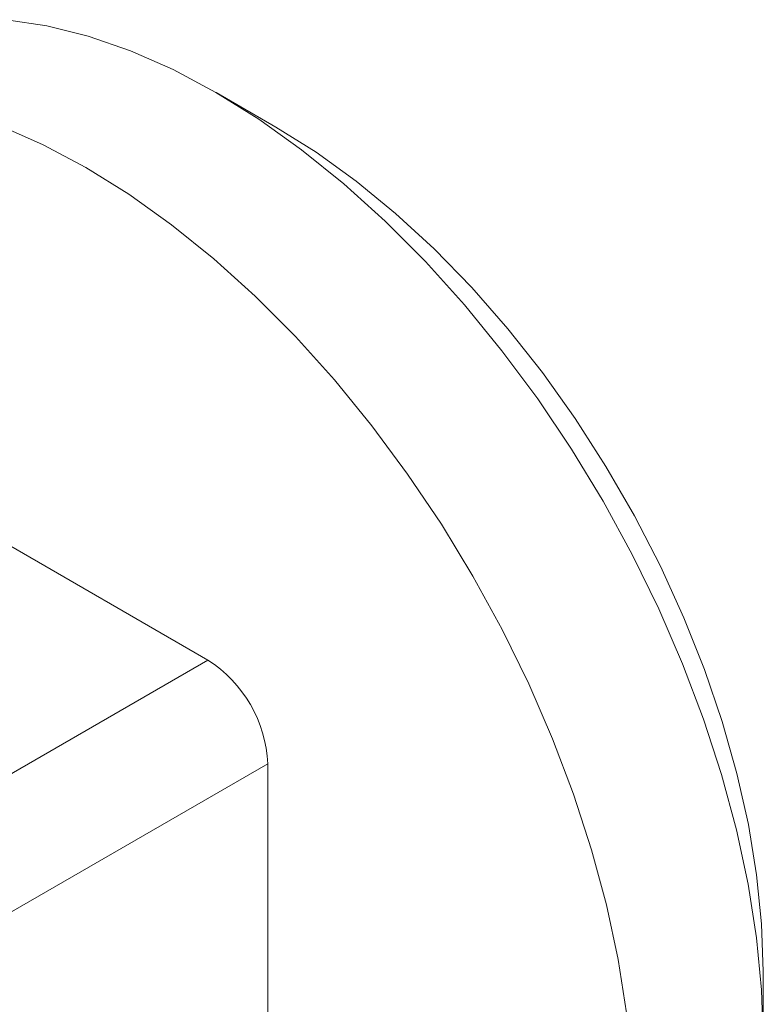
# Model space of a CAD drawing. Header units: inches. Extents: x 0.77 to 7.5, y 1.22 to 8.26.
# Tile 17 of 17: x 6.53 to 7.27, y 5.29 to 6.26. Entities that reach past the tile are written whole.
import ezdxf

# ---------------------------------------------------------------- set-up
doc = ezdxf.new("R2010")
doc.units = ezdxf.units.IN
doc.header["$MEASUREMENT"] = 0

msp = doc.modelspace()

# ---------------------------------------------------------------- linework, layer by layer
at = {"color": 7, "linetype": 'Continuous', "lineweight": 15}
for p, q in [((6.78637, 6.15097), (6.72746, 6.18499)), ((5.90925, 6.09427), (6.71935, 5.62661)), ((5.99433, 5.20806), (6.71935, 5.62661)), ((6.77828, 5.52454), (6.05326, 5.106)), ((6.77828, 5.1508), (6.77828, 5.52454)), ((7.26595, 5.25219), (7.26595, 5.32023))]:
    msp.add_line(p, q, dxfattribs=at)
at = {"color": 7, "linetype": 'Continuous', "lineweight": 15, "flags": 128}
for points in [[(6.52126, 6.25668), (6.56094, 6.25068), (6.60164, 6.24044), (6.64312, 6.22602), (6.68511, 6.20752), (6.72737, 6.18504), (6.76962, 6.15873), (6.81162, 6.12874), (6.8531, 6.09527), (6.8938, 6.05852), (6.93347, 6.01872), (6.97188, 5.9761), (7.00878, 5.93094), (7.04394, 5.88351), (7.07715, 5.83411), (7.1082, 5.78303), (7.13691, 5.7306), (7.16309, 5.67713), (7.18658, 5.62297), (7.20725, 5.56843), (7.22495, 5.51386), (7.23959, 5.4596), (7.25107, 5.40597), (7.25932, 5.35331), (7.26429, 5.30195), (7.26595, 5.25219)], [(6.51516, 6.15215), (6.55716, 6.13365), (6.59941, 6.11117), (6.64167, 6.08486), (6.68367, 6.05488), (6.72514, 6.02141), (6.76585, 5.98466), (6.80552, 5.94485), (6.84392, 5.90223), (6.88082, 5.85707), (6.91598, 5.80964), (6.94919, 5.76024), (6.98025, 5.70916), (7.00895, 5.65673), (7.03513, 5.60327), (7.05863, 5.5491), (7.07929, 5.49457), (7.097, 5.44), (7.11163, 5.38573), (7.12311, 5.3321), (7.13136, 5.27945)], [(6.78637, 6.15097), (6.8259, 6.12625), (6.86524, 6.09788), (6.90404, 6.06609), (6.94204, 6.03109), (6.97897, 5.99313), (7.01458, 5.95246), (7.04864, 5.90937), (7.0809, 5.86414), (7.11115, 5.81709), (7.13919, 5.76854), (7.16481, 5.71882), (7.18784, 5.66826), (7.20814, 5.61722), (7.22555, 5.56604), (7.23996, 5.51508), (7.25127, 5.46467), (7.25941, 5.41517), (7.26431, 5.36691), (7.26595, 5.32023)]]:
    msp.add_lwpolyline(points, dxfattribs=at)
at = {"color": 7, "linetype": 'Continuous', "lineweight": 15}
msp.add_arc((6.65035, 5.51872), 0.12807, 2.60545, 57.39455, dxfattribs=at)

doc.saveas('drawing.dxf')
